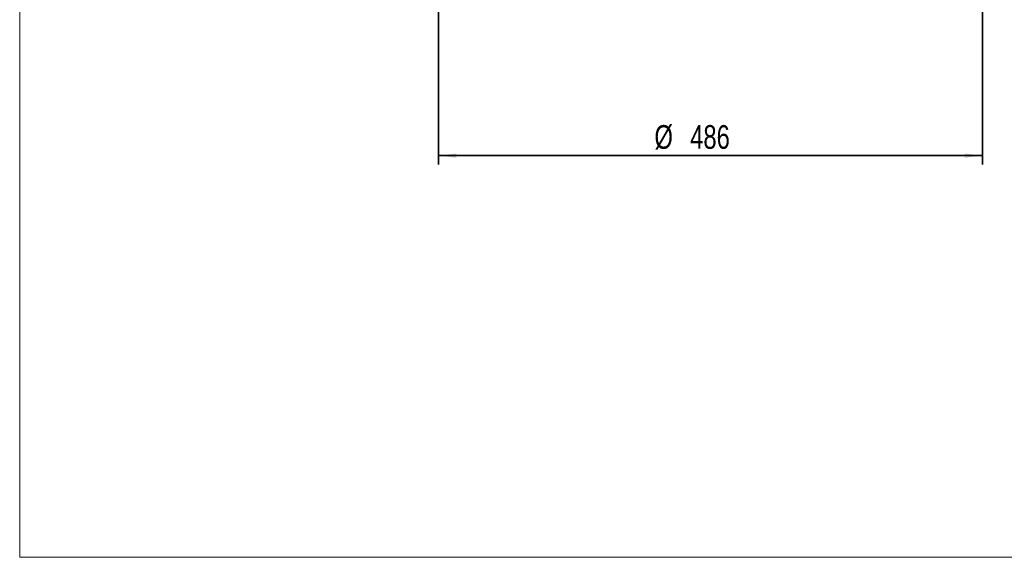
# Model space of a CAD drawing. Header units: millimetres. Extents: x 5 to 415, y 5 to 292.
# Tile 1 of 25: x 5 to 115, y 5 to 65. Entities that reach past the tile are written whole.
import ezdxf

# ---------------------------------------------------------------- set-up
doc = ezdxf.new("R2010")
doc.units = ezdxf.units.MM
doc.layers.add('CONTORNI', color=7, linetype='Continuous', lineweight=35)
doc.layers.add('TABELLA', color=7, linetype='Continuous')
doc.styles.add('SLDTEXTSTYLE0', font='TXT', dxfattribs={"width": 0.75})
doc.dimstyles.new('SLDDIMSTYLE0', dxfattribs={"dimtxt": 2.645833, "dimasz": 2, "dimexe": 0, "dimexo": 0.0625, "dimgap": 0.661458, "dimtad": 1, "dimdec": 1, "dimlfac": 8, "dimrnd": 1e-09, "dimzin": 12, "dimdsep": 46, "dimtxsty": 'SLDTEXTSTYLE0', "dimsah": 1, "dimcen": 0.09, "dimadec": 0, "dimazin": 3, "dimtfac": 1, "dimtdec": 1, "dimtofl": 0, "dimtmove": 0, "dimatfit": 3, "dimfxl": 0, "dimfrac": 2, "dimtolj": 1, "dimtzin": 12, "dimarcsym": 0})

# ---------------------------------------------------------------- blocks, each defined once
blk = doc.blocks.new('_D_3')
at = {"layer": 'CONTORNI', "color": 7}
for p, q in [((51.75, 96.09), (51.75, 48.89)), ((112.5, 96.09), (112.5, 48.89)), ((51.75, 49.89), (112.5, 49.89))]:
    blk.add_line(p, q, dxfattribs=at)
for points in [[(51.75, 49.89), (53.75, 49.64), (53.75, 50.14)], [(112.5, 49.89), (110.5, 50.14), (110.5, 49.64)]]:
    blk.add_solid(points, dxfattribs=at)
at = {"layer": 'CONTORNI', "color": 7, "char_height": 2.646, "attachment_point": 1, "style": 'SLDTEXTSTYLE0'}
for s, insert in [('%%c', (75.87, 53.3)), ('486', (79.86, 53.3))]:
    blk.add_mtext(s, dxfattribs=dict(at, insert=insert))

msp = doc.modelspace()

# ---------------------------------------------------------------- linework, layer by layer
at = {"layer": 'TABELLA', "color": 5, "linetype": 'Continuous', "lineweight": 18}
for p, q in [((5, 292), (5, 5)), ((5, 5), (415, 5))]:
    msp.add_line(p, q, dxfattribs=at)

# ---------------------------------------------------------------- dimensions: what is measured, and where the dimension line sits
at = {"layer": 'CONTORNI', "color": 7}
dim = msp.add_linear_dim(base=(112.497, 49.891), p1=(51.747, 97.085), p2=(112.497, 97.085), text='%%c<>', dimstyle='SLDDIMSTYLE0', dxfattribs=at)
dim.commit()
dim.dimension.update_dxf_attribs({"geometry": '_D_3', "text_midpoint": (80.798, 49.891), "dimtype": 160})

doc.saveas('drawing.dxf')
